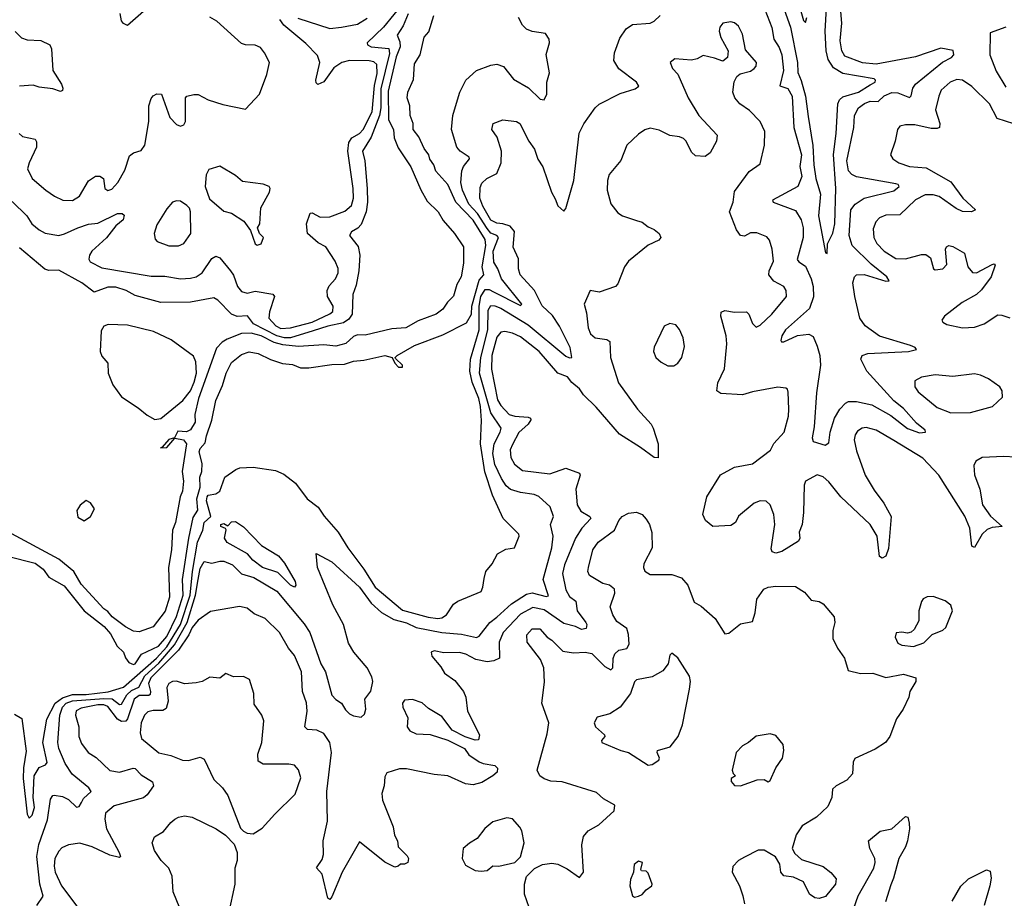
# Model space of a CAD drawing. Extents: x 1603745 to 1745082, y 385868 to 533966.
# Tile 154 of 256: x 1619917 to 1624927, y 456092 to 460563. Entities that reach past the tile are written whole.
import ezdxf

# ---------------------------------------------------------------- set-up
doc = ezdxf.new("R2010")
doc.units = 0

msp = doc.modelspace()

# ---------------------------------------------------------------- linework, layer by layer
at = {"layer": '0CON20XD'}
for points in [[(1623806.3, 460615), (1623839.7, 460525), (1623874.5, 460345), (1623876.1, 460295), (1623894, 460254), (1623915.7, 460175), (1623929.7, 460070.3), (1623953, 459923), (1623958.3, 459825), (1623968.9, 459755), (1623991.1, 459675), (1623982, 459565), (1624017.5, 459377.5), (1624025, 459373.8), (1624027.3, 459422.7), (1624055, 459476.2), (1624065.2, 459525), (1624070, 459705), (1624057.3, 459877.3), (1624071.7, 459985), (1624079.8, 460135), (1624088.9, 460155), (1624105, 460170), (1624184.6, 460195), (1624245, 460231.3), (1624269.4, 460245), (1624272.5, 460255), (1624265, 460262.5), (1624105, 460288.8), (1624058.8, 460318.8), (1624031.3, 460361.3), (1624021.5, 460405), (1624016.1, 460505), (1624027.7, 460712.3)], [(1621873.2, 460655), (1621767.5, 460525), (1621685.4, 460445), (1621686.5, 460435), (1621705.8, 460425.8), (1621795, 460416.4), (1621798.6, 460391.4), (1621755, 460211.5), (1621754.9, 460115), (1621747.2, 460075), (1621705, 459965.8), (1621661.5, 459895), (1621673.2, 459845), (1621684.6, 459704.6), (1621687, 459635), (1621680.6, 459585), (1621655, 459521.6), (1621637.6, 459502.4), (1621605, 459484.5), (1621595.4, 459465), (1621638.7, 459408.7), (1621647.1, 459365), (1621642.6, 459285), (1621628.2, 459211.9), (1621611.4, 459165), (1621608.8, 459065), (1621591, 459039), (1621565, 459021.5), (1621485, 459003.9), (1621410.7, 458979.3), (1621295, 458945.1), (1621264.8, 458944.8), (1621225, 458954.6), (1621106.4, 459015), (1621076.4, 459056.4), (1621023.8, 459053.8), (1620995, 459064.6), (1620925, 459135.6), (1620905, 459147.8), (1620785, 459126.2), (1620635, 459123.8), (1620505, 459159.5), (1620459.2, 459185), (1620405, 459201.6), (1620365, 459201.6), (1620295, 459177.1), (1620232.9, 459225), (1620115, 459288), (1620065, 459286.9), (1620045, 459294.2), (1619915, 459401.9)], [(1623885, 460630), (1623905, 460560), (1623915, 460548.8), (1623922.9, 460575)], [(1621893.1, 460593.1), (1621868, 460532), (1621837.4, 460485), (1621851.1, 460451.1), (1621852.8, 460425), (1621833.2, 460375), (1621791.1, 460198.9), (1621793.5, 460053.5), (1621819.2, 460005), (1621822.9, 459962.9), (1621841.9, 459911.9), (1621907.9, 459815), (1621957.6, 459697.6), (1621990.6, 459640.6), (1622046.7, 459585), (1622071.1, 459541.1), (1622129.5, 459475), (1622175, 459406.7), (1622175.9, 459325), (1622163.2, 459255), (1622140.4, 459215), (1622125, 459155.6), (1622094, 459126), (1622070.4, 459089.6), (1622035.8, 459065), (1621945, 459031.5), (1621881.9, 458995), (1621810.3, 458989.8), (1621675, 458958), (1621635, 458960), (1621615, 458952), (1621575.7, 458915), (1621525, 458902.7), (1621465, 458908.1), (1621335, 458899.8), (1621255, 458908.1), (1621211.4, 458921.4), (1621144.6, 458955), (1621095, 458967.8), (1621045, 458967.1), (1620972.5, 458937.5), (1620947.7, 458922.3), (1620918, 458892), (1620827, 458635), (1620808.4, 458555), (1620809, 458515), (1620785, 458475.8), (1620765, 458465.9), (1620721.1, 458468.9), (1620704.2, 458435.8), (1620675, 458426.6), (1620642.3, 458387.7), (1620633.8, 458385), (1620665, 458385.5), (1620706.1, 458433.9), (1620750, 458425), (1620765.2, 458405), (1620743, 458265), (1620750.7, 458215), (1620745.5, 458164.5), (1620733.1, 458135), (1620709.6, 458005), (1620694.8, 457965), (1620689.3, 457865), (1620674.2, 457775.8), (1620678.9, 457625), (1620656.1, 457553.9), (1620595, 457474.2), (1620525, 457447.9), (1620495, 457452.5), (1620455, 457474.2), (1620387.1, 457525), (1620365, 457552.2), (1620345, 457565.4), (1620230.2, 457690.2), (1620191.5, 457755), (1620115, 457817.5), (1619855, 457958.5)], [(1619855, 457833.3), (1619995, 457798.4), (1620036.6, 457766.6), (1620065, 457726.1), (1620142.2, 457682.2), (1620245, 457556), (1620345.9, 457475.9), (1620378.3, 457438.3), (1620412.2, 457375), (1620444.6, 457345), (1620455.3, 457315.3), (1620471.5, 457291.5), (1620495, 457282.9), (1620505, 457285.4), (1620536.8, 457335), (1620622.6, 457375), (1620666.1, 457425), (1620715, 457526.2), (1620747.9, 457635), (1620744.8, 457715.2), (1620777.1, 457925), (1620799.5, 458030.5), (1620822.6, 458067.4), (1620818.8, 458125), (1620834.8, 458185), (1620833.9, 458235), (1620843.2, 458265), (1620844.8, 458305), (1620829.3, 458365), (1620835, 458380.7), (1620860.6, 458409.4), (1620866.6, 458445), (1620893.8, 458525), (1620914, 458625), (1620948.5, 458701.5), (1620967.9, 458765), (1620995, 458818.2), (1621045, 458859.6), (1621085, 458873.5), (1621130, 458865), (1621193.6, 458833.6), (1621254.2, 458814.2), (1621305, 458808), (1621345, 458792.5), (1621388.3, 458791.7), (1621505, 458808.3), (1621569.4, 458810.6), (1621615, 458826.4), (1621668.7, 458831.3), (1621775.2, 458855.2), (1621811.9, 458845), (1621825, 458815.8), (1621844, 458795), (1621865, 458794.4), (1621865.5, 458805), (1621829.7, 458839.7), (1621827.8, 458845), (1621837.7, 458855), (1621925, 458905.2), (1622069.5, 458960.5), (1622190.1, 459019.9), (1622215.3, 459064.7), (1622216.9, 459105), (1622255, 459238.2), (1622278.6, 459265), (1622270.5, 459305), (1622287.9, 459415), (1622285, 459444.5), (1622225, 459542.9), (1622136.6, 459635), (1622095.2, 459725.2), (1622035, 459792.1), (1622023.6, 459825), (1622003.7, 459853.7), (1621999.3, 459875), (1621975, 459908.5), (1621947.6, 459967.6), (1621919.4, 460005), (1621919.6, 460035), (1621904, 460075), (1621901.8, 460125), (1621888.9, 460165), (1621891.8, 460195), (1621920.5, 460259.5), (1621925, 460338.1), (1621955.3, 460385), (1621974.7, 460475), (1621998.1, 460501.9), (1622024.5, 460585)], [(1620004.1, 456055), (1620036.1, 456103.9), (1620019, 456165), (1620003.8, 456305), (1620014.3, 456365.7), (1620057.7, 456492.3), (1620073.3, 456596.7), (1620084.4, 456615), (1620092.5, 456617.5), (1620135, 456610.5), (1620165, 456595.3), (1620205, 456556.2), (1620220, 456560), (1620230.4, 456580.4), (1620240.6, 456599.4), (1620281.1, 456635), (1620269.1, 456655), (1620183.4, 456723.4), (1620148.8, 456778.8), (1620115.7, 456855), (1620111, 456885), (1620120.8, 457025), (1620134, 457065), (1620153.9, 457085), (1620185, 457097.8), (1620345, 457109.1), (1620387.7, 457107.7), (1620425, 457077.8), (1620435, 457079.8), (1620461.6, 457128.4), (1620485, 457149), (1620522.7, 457167.3), (1620554, 457225), (1620625, 457289.5), (1620705, 457381.4), (1620769.2, 457495), (1620811.8, 457635), (1620824.1, 457714.1), (1620835, 457770.4), (1620855, 457805.6), (1620895, 457797.3), (1620935, 457808.6), (1620955, 457808.1), (1620999.1, 457789.1), (1621045, 457744.1), (1621107.8, 457725), (1621225, 457654.7), (1621365, 457488.2), (1621393, 457445), (1621449.6, 457285), (1621472.6, 457245), (1621505, 457126.7), (1621525, 457103.8), (1621555, 457086), (1621575, 457051.2), (1621595, 457031.2), (1621615, 457021.2), (1621655, 457013.3), (1621670.7, 457029.3), (1621678, 457055), (1621673.1, 457105), (1621703.9, 457146.1), (1621713.3, 457195), (1621709.4, 457219.4), (1621684.5, 457265), (1621617.1, 457345), (1621590.7, 457390.7), (1621564.3, 457485), (1621509.3, 457585), (1621432.5, 457775), (1621425, 457847.5), (1621505, 457804.5), (1621645, 457675.3), (1621704.6, 457594.6), (1621757.2, 457547.2), (1621821.3, 457511.3), (1621885, 457494.9), (1621935, 457470), (1622065, 457444.2), (1622165, 457437.2), (1622240.6, 457419.4), (1622255, 457426.7), (1622309.6, 457495), (1622345, 457522.6), (1622418.9, 457591.1), (1622495, 457639.6), (1622525, 457646.6), (1622595, 457628.2), (1622607.7, 457632.3), (1622580.7, 457715), (1622624.2, 457875), (1622630.8, 457935), (1622618.5, 457995), (1622633.5, 458035), (1622615.7, 458085), (1622557.7, 458137.7), (1622535, 458148), (1622465, 458156.7), (1622415, 458172.3), (1622391.4, 458191.4), (1622367.8, 458227.8), (1622335, 458300), (1622323.9, 458355), (1622330.9, 458405), (1622361.9, 458465), (1622366.2, 458485), (1622315, 458562.7), (1622257.2, 458765), (1622262.7, 458845), (1622298.5, 458985), (1622300.9, 459085), (1622315, 459108.4), (1622335, 459107.8), (1622365, 459094.8), (1622505, 459011.2), (1622695, 458851.1), (1622715, 458842.5), (1622725.7, 458845), (1622718.2, 458895), (1622664.4, 459004.4), (1622627.2, 459057.2), (1622575, 459107.7), (1622536, 459186), (1622463.5, 459265), (1622454.2, 459295), (1622455.8, 459345.8), (1622427.7, 459405), (1622434.3, 459485), (1622413.4, 459513.4), (1622375.5, 459524.5), (1622345, 459527.3), (1622315, 459543.9), (1622273.4, 459615), (1622257.7, 459655), (1622260.6, 459709.4), (1622268.8, 459731.2), (1622294.3, 459755), (1622345, 459780), (1622367.1, 459835), (1622368.5, 459895), (1622346, 459965), (1622318.8, 460005), (1622326.7, 460035), (1622375, 460054), (1622445, 460045.7), (1622462, 460035), (1622508.1, 459945), (1622536.9, 459905), (1622554.1, 459854.1), (1622579.6, 459815), (1622622.1, 459685), (1622642.3, 459652.3), (1622655, 459615.8), (1622685, 459588.8), (1622695, 459602.5), (1622736.6, 459745), (1622764.4, 459985.6), (1622787, 460033), (1622844.3, 460115), (1622865, 460134.3), (1622973, 460187), (1623048.6, 460211.4), (1623068, 460225), (1623055.8, 460245), (1622965, 460313.3), (1622940, 460355), (1622942.9, 460395), (1622970.2, 460469.8), (1623002.4, 460517.6), (1623035, 460539.2), (1623125, 460545.7), (1623146, 460555), (1623175.5, 460584.5)], [(1620545.8, 460605), (1620465, 460533.3), (1620445, 460543.8), (1620435, 460557.5), (1620427.5, 460595)], [(1623708.8, 460615), (1623744.2, 460524.2), (1623753.8, 460465), (1623781.1, 460421.1), (1623795.2, 460385), (1623803.5, 460305), (1623785, 460226.7), (1623825, 460213.1), (1623847.5, 460175), (1623855.7, 460015), (1623895.6, 459875), (1623886.3, 459816.3), (1623896.2, 459765), (1623877.2, 459715), (1623747.5, 459645), (1623751.2, 459635), (1623865, 459592.7), (1623893.9, 459545), (1623904.2, 459505), (1623903.3, 459455), (1623873.7, 459343.7), (1623881.2, 459331.2), (1623915, 459308.9), (1623944.1, 459244.1), (1623954.8, 459204.8), (1623956.5, 459153.5), (1623935, 459093.1), (1623813.5, 458985), (1623794.7, 458955), (1623790.5, 458930.5), (1623793.5, 458923.5), (1623804.4, 458924.4), (1623875, 458956.7), (1623933.1, 458963.1), (1623955, 458951.5), (1623975, 458901.9), (1623987.7, 458855), (1623991.5, 458805), (1623971, 458665), (1623958.9, 458491.1), (1623949.2, 458435), (1623955, 458416.7), (1624015, 458398.8), (1624035, 458410), (1624040.8, 458465), (1624063.1, 458535), (1624089.4, 458580.6), (1624118.3, 458611.7), (1624135, 458620.4), (1624175, 458620.6), (1624253, 458603), (1624349.8, 458549.8), (1624435, 458483.1), (1624495, 458461.1), (1624526.2, 458465), (1624523.8, 458475), (1624480.3, 458510.3), (1624414.4, 458585), (1624365, 458623.3), (1624228.2, 458775), (1624197.8, 458835), (1624204, 458855), (1624232.5, 458865), (1624440, 458875), (1624480, 458885), (1624473.3, 458895), (1624450, 458905), (1624292.2, 458952.2), (1624219.3, 459005), (1624192.1, 459045), (1624166.4, 459155), (1624157.2, 459225), (1624164.5, 459255), (1624175, 459265.5), (1624213.4, 459266.6), (1624325, 459233.3), (1624341.2, 459235), (1624330, 459255), (1624249.1, 459319.1), (1624153.3, 459415), (1624138.4, 459465), (1624145.8, 459595), (1624167.7, 459625), (1624213.5, 459655), (1624365, 459692.1), (1624392.5, 459715), (1624387.5, 459725), (1624375, 459728.9), (1624175, 459763.9), (1624151.2, 459775), (1624134.3, 459795), (1624126.2, 459845), (1624161.6, 460015), (1624164, 460075), (1624184.6, 460115), (1624215, 460137.5), (1624245, 460147.9), (1624285, 460147.3), (1624315, 460176.4), (1624355, 460192.6), (1624385, 460191.4), (1624445, 460167.3), (1624453.5, 460176.5), (1624461.1, 460215), (1624474.8, 460235.2), (1624612.1, 460347.9), (1624659.3, 460370.7), (1624670, 460385), (1624666.2, 460406.2), (1624605, 460418.9), (1624475, 460374.1), (1624275, 460336.3), (1624205, 460343), (1624115, 460377.8), (1624100, 460405), (1624092.3, 460455), (1624099.7, 460545), (1624093.7, 460625)], [(1619878.2, 459638.2), (1619952.1, 459565), (1619977.8, 459525), (1620015, 459494.4), (1620046.6, 459476.6), (1620115, 459465.5), (1620145, 459473.1), (1620213.1, 459505), (1620266.9, 459523.1), (1620315, 459527.8), (1620415, 459576.9), (1620437.6, 459577.6), (1620448.1, 459568.1), (1620442.9, 459545), (1620406.5, 459513.5), (1620357.5, 459452.5), (1620283.6, 459385), (1620271.8, 459365), (1620269.1, 459345), (1620275, 459330.6), (1620335, 459300), (1620585, 459258.7), (1620655, 459257.5), (1620734.7, 459244.7), (1620785, 459248.2), (1620815, 459255.3), (1620844.5, 459275), (1620895, 459347.3), (1620915, 459360.4), (1620935, 459350.9), (1620990, 459285), (1621005, 459262.5), (1621025.5, 459205), (1621045, 459180.6), (1621075, 459171.1), (1621115, 459182.2), (1621205, 459166.1), (1621212.7, 459155), (1621187.1, 459077.1), (1621184.7, 459045), (1621220.9, 459005), (1621245, 458992.6), (1621294.8, 458994.8), (1621405, 459024.9), (1621494.2, 459065.8), (1621510.8, 459079.2), (1621511.8, 459105), (1621482.4, 459155), (1621480.8, 459185), (1621490.8, 459209.2), (1621523.5, 459245), (1621536.5, 459275), (1621537, 459297), (1621521.9, 459335), (1621475, 459406.7), (1621435, 459428.1), (1621381.1, 459475), (1621375.3, 459525), (1621395, 459578.8), (1621405, 459581.2), (1621445, 459559.1), (1621495, 459560.8), (1621571.4, 459588.6), (1621605, 459618.6), (1621614.7, 459655), (1621614.3, 459704.3), (1621585.9, 459895), (1621590.8, 459939.2), (1621607.1, 459962.9), (1621645, 459983.7), (1621665, 460004.1), (1621709.7, 460095), (1621722.1, 460227.9), (1621735, 460290), (1621734.5, 460335), (1621718.6, 460348.6), (1621695, 460354.1), (1621595, 460356.5), (1621555.4, 460345.4), (1621515, 460318.5), (1621465, 460247.7), (1621433.6, 460233.6), (1621425, 460241.2), (1621423.4, 460255), (1621443.2, 460345), (1621431.5, 460381.5), (1621371.9, 460441.9), (1621260.6, 460535), (1621240.8, 460565)], [(1619913.4, 459983.4), (1619931.2, 459968.8), (1619995, 459955.7), (1620002.6, 459942.6), (1620001.8, 459915), (1619964.4, 459835), (1619957.1, 459805), (1619980, 459755), (1620048.8, 459695), (1620093.8, 459665), (1620135.6, 459645.6), (1620185, 459643.3), (1620221.4, 459665), (1620267.1, 459742.9), (1620302.2, 459767.8), (1620325, 459767.1), (1620343.8, 459755), (1620350, 459705), (1620364.4, 459694.4), (1620385, 459701.2), (1620416, 459735), (1620451.7, 459798.3), (1620475, 459870), (1620495, 459885.6), (1620535, 459897.1), (1620553.3, 459925), (1620574.4, 460045), (1620574.6, 460125.4), (1620585, 460162.5), (1620595, 460176.2), (1620615, 460186.7), (1620637.5, 460185), (1620680, 460065), (1620715, 460030), (1620735, 460021.2), (1620751.7, 460028.3), (1620761.2, 460045), (1620760, 460165), (1620766.4, 460173.6), (1620802.5, 460182.5), (1620825, 460182.5), (1620875.7, 460155.7), (1620951.1, 460131.1), (1621065, 460108.8), (1621136.9, 460185), (1621174.3, 460285), (1621187.5, 460345), (1621162.9, 460395), (1621141.4, 460421.4), (1621115, 460434.4), (1621065, 460435.6), (1621045, 460442.9), (1620919.4, 460555), (1620885, 460575.4)], [(1621015.9, 458274.1), (1621037.2, 458282.8), (1621105, 458286.9), (1621219.1, 458269.1), (1621261.1, 458251.1), (1621320, 458205), (1621378.8, 458125), (1621435, 458081.9), (1621466.4, 458036.4), (1621536.8, 457955), (1621587.2, 457875), (1621667.5, 457767.5), (1621724.9, 457674.9), (1621865, 457558.3), (1621995, 457523.2), (1622045, 457515.7), (1622065, 457519.4), (1622087.8, 457535), (1622125, 457589.2), (1622145.4, 457604.6), (1622265, 457653.3), (1622274, 457675), (1622279.5, 457720.5), (1622289.2, 457755), (1622321.2, 457795), (1622348, 457845), (1622390.7, 457869.3), (1622434.4, 457875.6), (1622458.8, 457935), (1622456, 457945), (1622376.4, 458025), (1622323.1, 458143.1), (1622282.8, 458262.8), (1622261.2, 458405), (1622266.1, 458523.9), (1622261.5, 458595), (1622252.4, 458635), (1622218.6, 458718.6), (1622207.3, 458775), (1622211.5, 458835), (1622255.5, 458985), (1622254, 459105), (1622262.5, 459155), (1622285, 459190.5), (1622305, 459189.6), (1622327.8, 459177.8), (1622465, 459108.1), (1622471.1, 459115), (1622368.6, 459245), (1622350.2, 459295), (1622329.4, 459329.4), (1622326.2, 459385), (1622353.5, 459455), (1622344.9, 459464.9), (1622315, 459477.7), (1622295, 459500.3), (1622246.6, 459576.6), (1622201.7, 459625), (1622170.1, 459695), (1622161.2, 459735), (1622167.1, 459795), (1622175, 459817.1), (1622205.5, 459855), (1622204.6, 459864.6), (1622158.2, 459895), (1622140.7, 459915), (1622114, 460005), (1622121.6, 460075), (1622143.9, 460155), (1622156.2, 460195), (1622186.5, 460255), (1622241.4, 460305), (1622315, 460331.8), (1622345, 460336.2), (1622378.6, 460325), (1622430, 460260), (1622506.6, 460216.6), (1622565, 460159.2), (1622585, 460155.8), (1622598.9, 460185), (1622599.2, 460245), (1622612.3, 460292.3), (1622595.8, 460385.8), (1622612, 460445), (1622610.8, 460465), (1622593, 460493), (1622525, 460502.9), (1622495, 460515.7), (1622475, 460535.8), (1622454.4, 460575)], [(1621331.8, 460571.8), (1621495, 460518.9), (1621555, 460526), (1621635, 460540.3), (1621685, 460571.2)], [(1624985, 458337.5), (1624925, 458341.3), (1624815, 458336.2), (1624782.6, 458317.4), (1624772.1, 458295), (1624775, 458247.5), (1624803.1, 458175), (1624816.7, 458095), (1624857, 458037), (1624916.7, 457985), (1624865, 457978.9), (1624840.2, 457969.8), (1624815.3, 457944.7), (1624775, 457876.7), (1624762.5, 457885), (1624751.4, 457975), (1624726.6, 458036.6), (1624593.2, 458245), (1624512.5, 458332.5), (1624365, 458422.4), (1624275, 458473.8), (1624225, 458487.8), (1624203.3, 458485), (1624180.8, 458469.2), (1624168.8, 458451.2), (1624163.1, 458425), (1624175, 458368.8), (1624219.6, 458245), (1624265, 458168.5), (1624313.4, 458103.4), (1624350.7, 458035), (1624338.3, 457871.7), (1624325, 457833.8), (1624305, 457824), (1624291.4, 457831.4), (1624279.5, 457935), (1624245, 457994.5), (1624094.8, 458134.8), (1624035, 458212.1), (1624005, 458237.3), (1623975, 458246.7), (1623915, 458214.2), (1623908.2, 458195), (1623904.8, 458055.2), (1623897.7, 457995), (1623883.3, 457955), (1623886.9, 457925), (1623880.6, 457909.4), (1623795, 457856.7), (1623765, 457848), (1623746.1, 457856.1), (1623740.8, 457870.8), (1623758.9, 457995), (1623754.1, 458045), (1623735.4, 458095), (1623715, 458113.5), (1623685, 458115.4), (1623655, 458103.8), (1623575, 458036.7), (1623558.8, 458005), (1623535, 457990), (1623444.1, 457984.1), (1623406.7, 458015), (1623393.3, 458045), (1623414.2, 458135), (1623483.1, 458246.9), (1623555, 458285.6), (1623645, 458302.5), (1623737.8, 458372.2), (1623754.1, 458405.9), (1623807.1, 458465), (1623828.8, 458545), (1623831.4, 458581.4), (1623827.3, 458667.3), (1623823.6, 458683.6), (1623815, 458688.8), (1623775, 458692.9), (1623645, 458669.1), (1623595, 458653.6), (1623485, 458661.5), (1623464.3, 458675), (1623470, 458715), (1623503.1, 458786.9), (1623514.6, 458914.6), (1623511.8, 458955), (1623484.3, 459055), (1623486.7, 459075), (1623505, 459084.2), (1623555, 459075.6), (1623615, 459077.1), (1623626.7, 459065), (1623645, 459016.7), (1623665, 458998.8), (1623685, 459008.8), (1623745, 459065.6), (1623818.9, 459155), (1623817.1, 459185), (1623805.8, 459205), (1623755, 459233.6), (1623729.6, 459265), (1623730.9, 459285), (1623752.9, 459335), (1623745.5, 459395), (1623731.9, 459441.9), (1623718.6, 459458.6), (1623668.1, 459478.1), (1623635, 459478.5), (1623605, 459461.1), (1623585, 459465.6), (1623565, 459494.2), (1623528.4, 459585), (1623546.7, 459635), (1623555, 459688.8), (1623629.1, 459790.9), (1623685, 459830), (1623707.5, 459925), (1623709.1, 459995), (1623685.6, 460045), (1623630.9, 460100.9), (1623581.1, 460135), (1623556.4, 460165), (1623545.4, 460195), (1623552.7, 460247.3), (1623565.4, 460274.6), (1623582.4, 460287.6), (1623635, 460301.9), (1623655, 460314.2), (1623665, 460327.5), (1623665.7, 460345), (1623610.5, 460410.5), (1623595, 460490), (1623575, 460530), (1623555, 460547.1), (1623535, 460552.5), (1623494.4, 460545.6), (1623479.2, 460525), (1623475.7, 460505), (1623485, 460473.3), (1623521.2, 460405), (1623519.1, 460370.9), (1623495, 460352.9), (1623452, 460368), (1623395, 460381.1), (1623365, 460364.4), (1623335, 460357.8), (1623250, 460365), (1623226.7, 460345), (1623239.2, 460315), (1623266.2, 460286.2), (1623317.9, 460165), (1623372.7, 460075), (1623465.7, 459975), (1623462.2, 459945), (1623430, 459885), (1623405, 459867.5), (1623355, 459870.8), (1623335, 459890), (1623308.9, 459945), (1623295, 459958.9), (1623275, 459967.5), (1623225, 459973.3), (1623171.4, 460001.4), (1623125, 460011.9), (1623097.6, 460002.4), (1623065, 459980.8), (1623006.2, 459925), (1622975, 459846.2), (1622916.9, 459775), (1622908.1, 459745), (1622905.7, 459695), (1622925, 459626.7), (1622961.3, 459581.3), (1622983.8, 459565), (1623055, 459541.1)], [(1624935, 460525.7), (1624855, 460496.7), (1624853.3, 460385), (1624885, 460301.4), (1624935, 460220.6)], [(1619893.1, 460503.1), (1619925, 460471.1), (1619955, 460460.5), (1620025, 460457.1), (1620069.2, 460435), (1620078.9, 460415), (1620085.5, 460305), (1620128.9, 460235), (1620135.6, 460214.4), (1620135, 460203.3), (1620125, 460197.5), (1620085, 460211.5), (1620015, 460219.2), (1619985, 460230), (1619915, 460225.4)], [(1624975, 460033.1), (1624891.1, 460061.1), (1624851.5, 460135), (1624762.7, 460222.7), (1624715, 460256.4), (1624685, 460258.2), (1624651.4, 460245), (1624606.7, 460205), (1624593.5, 460175), (1624577.3, 460105), (1624598.5, 460035), (1624598, 460015), (1624585, 460008.9), (1624555, 460008.8), (1624471.4, 460028.6), (1624425, 460028.1), (1624395, 460020.8), (1624382.9, 460005), (1624371.9, 459945), (1624348.8, 459875), (1624360, 459855), (1624391.2, 459835), (1624445, 459817.1), (1624529.1, 459809.1), (1624655, 459738.2), (1624716.2, 459655), (1624781.2, 459595), (1624760, 459585), (1624715, 459587.5), (1624682.1, 459602.1), (1624595, 459664.1), (1624565, 459672.2), (1624525, 459672.1), (1624475, 459647.3), (1624395, 459570), (1624325, 459568.2), (1624292.5, 459555), (1624272.7, 459535), (1624260.6, 459499.4), (1624262.5, 459455), (1624277.7, 459425), (1624315, 459386.2), (1624375, 459347.9), (1624423.8, 459346.2), (1624505, 459368.9), (1624527.9, 459367.9), (1624551.2, 459351.2), (1624567.5, 459295), (1624575, 459290), (1624615, 459296), (1624635, 459317.5), (1624628.6, 459395), (1624632.5, 459407.5), (1624645, 459414.3), (1624665, 459409.4), (1624724.6, 459374.6), (1624742.3, 459305), (1624765, 459276.7), (1624785, 459274.5), (1624865, 459318), (1624875, 459321.2), (1624881.2, 459315), (1624860.4, 459255), (1624811.7, 459188.3), (1624785.3, 459164.7), (1624712.9, 459125), (1624623.3, 459055), (1624610, 459035), (1624613.9, 459023.9), (1624635, 459012), (1624715, 458995.8), (1624775, 458998.5), (1624825, 459015.5), (1624895, 459061.1), (1624915, 459058.9), (1624955, 459045.6)], [(1621125, 459416.7), (1621145, 459422.5), (1621157.5, 459455), (1621137.5, 459475), (1621127.5, 459505), (1621138.8, 459525), (1621144.4, 459605.6), (1621188, 459685), (1621191.2, 459705), (1621186.7, 459715), (1621155.9, 459725.9), (1621050.5, 459740.5), (1621015, 459770), (1620935, 459817.5), (1620879.3, 459800.7), (1620865.7, 459774.3), (1620860.6, 459715), (1620882.1, 459652.1), (1620955, 459588.8), (1620995, 459579.2), (1621057.8, 459537.8), (1621090.7, 459490.7), (1621115, 459423.3), (1621125, 459416.7)], [(1620725, 459413.1), (1620752, 459425), (1620787.1, 459475), (1620786, 459586), (1620781.2, 459605), (1620767.9, 459617.9), (1620735, 459640), (1620715, 459641.4), (1620695, 459634), (1620665, 459600.8), (1620615, 459518.8), (1620600.6, 459475), (1620605.7, 459445.7), (1620616.7, 459435), (1620675, 459413.1), (1620725, 459413.1)], [(1623055, 459541.1), (1623085, 459533.1), (1623115, 459509.2), (1623146.2, 459495), (1623170, 459475), (1623180, 459455), (1623168.3, 459441.7), (1623115, 459415.8), (1623014.2, 459335), (1622994.2, 459305), (1622961.2, 459218.8), (1622948.8, 459205), (1622865, 459177.1), (1622820, 459185), (1622788.8, 459115), (1622800.9, 459070.9), (1622809.1, 458995), (1622821.1, 458965), (1622844.7, 458944.7), (1622905, 458936.7), (1622920.6, 458925), (1622922.5, 458845), (1622963.5, 458715), (1623060.9, 458580.9), (1623130, 458505), (1623140.8, 458485), (1623165.7, 458405), (1623166.1, 458333.9), (1623145, 458336.2), (1623075, 458385.6), (1622968.1, 458455), (1622850.8, 458590.8), (1622785.4, 458655), (1622764.6, 458685), (1622727, 458717), (1622705, 458745.3), (1622655, 458764.7), (1622559.7, 458875), (1622465, 458949.1), (1622425, 458967.4), (1622385, 458976.8), (1622365, 458973.1), (1622345, 458947.3), (1622319.3, 458855), (1622318.4, 458785), (1622348.2, 458628.2), (1622365, 458599.6), (1622408.2, 458555), (1622436.3, 458546.3), (1622505, 458540.9), (1622515.8, 458535.8), (1622517.4, 458527.4), (1622504.6, 458505), (1622457.1, 458462.9), (1622425, 458402.2), (1622412.9, 458375), (1622415.3, 458335), (1622435, 458301.8), (1622475, 458268.9), (1622615, 458252.2), (1622695, 458281.5), (1622766.1, 458256.1), (1622768.8, 458245), (1622745.9, 458174.1), (1622754.1, 458095), (1622771.9, 458061.9), (1622818.6, 458035), (1622823.3, 458025), (1622778, 457975), (1622745.3, 457925), (1622689.9, 457790.1), (1622679.5, 457745), (1622695, 457661.9), (1622715, 457627.7), (1622746.5, 457605), (1622753.5, 457555), (1622798.2, 457495), (1622803.1, 457485), (1622800, 457465), (1622775, 457460), (1622745.7, 457475.8), (1622685, 457491.5), (1622585, 457559.6), (1622528, 457572), (1622465, 457537.7), (1622377.1, 457445), (1622356.9, 457395), (1622357.5, 457315), (1622328.9, 457301.1), (1622295, 457295.3), (1622237.6, 457307.6), (1622187.5, 457335), (1622155, 457343.5), (1622075, 457340.6), (1622025, 457352), (1622010, 457345), (1622013.9, 457323.9), (1622059.8, 457269.8), (1622077.6, 457237.6), (1622131.2, 457201.2), (1622175.5, 457145), (1622186.5, 457115), (1622196.2, 457045), (1622257.1, 456925), (1622250.7, 456899.3), (1622235, 456896.2), (1622183.3, 456913.3), (1622117.4, 456947.4), (1622065, 457016.9), (1621997.4, 457057.4), (1621965, 457086.9), (1621915, 457104.4), (1621875, 457101.2), (1621864.3, 457085.7), (1621865.8, 457065), (1621891.4, 457011.4), (1621889.2, 456965), (1621901.2, 456945), (1621935, 456928.9), (1622006.2, 456926.2), (1622096.2, 456896.2), (1622180, 456855), (1622202.6, 456822.6), (1622255, 456787.5), (1622275, 456777.5), (1622335, 456768.9), (1622348.9, 456755), (1622345.6, 456735), (1622325, 456716), (1622267.8, 456682.2), (1622225, 456670), (1622185, 456675.5), (1622095, 456715.5), (1622025, 456722.8), (1621885, 456750.7), (1621849.1, 456750.9), (1621785, 456730), (1621775, 456710), (1621770.9, 456665), (1621759.6, 456625), (1621762.4, 456592.4), (1621816.7, 456456.7), (1621824.4, 456414.4), (1621840, 456385), (1621843.3, 456355), (1621888.6, 456308.6), (1621896, 456295), (1621892.5, 456275), (1621875, 456266.7), (1621855, 456266.7), (1621843.3, 456255), (1621825, 456251.1), (1621775, 456275.6), (1621645, 456380), (1621557.5, 456225), (1621505, 456100), (1621495, 456086.7), (1621485, 456092.5), (1621455.8, 456215), (1621426.7, 456246.7), (1621455, 456290), (1621462.5, 456315), (1621460.6, 456385), (1621483.8, 456485), (1621480, 456635), (1621503.6, 456835), (1621494.6, 456885), (1621465, 456930.5), (1621428.7, 456948.7), (1621382, 456952), (1621368.2, 456965), (1621379.5, 457045), (1621376.5, 457086.5), (1621356.4, 457145), (1621351.1, 457245), (1621315, 457328), (1621285, 457366), (1621239.4, 457445), (1621165.4, 457515.4), (1621110.2, 457540.2), (1621075, 457568.5), (1621035, 457576.9), (1620887.5, 457552.5), (1620825, 457508.1), (1620795, 457470.8), (1620777.6, 457432.4), (1620725.4, 457354.6), (1620583.9, 457215), (1620571.3, 457185), (1620582.2, 457145), (1620580, 457130), (1620573.3, 457125), (1620525, 457123.7), (1620499, 457105), (1620466, 457005), (1620456.1, 456993.9), (1620435, 456991.7), (1620413.6, 457003.6), (1620365, 457068.8), (1620345, 457076.7), (1620315, 457076.3), (1620229.3, 457060.7), (1620203.8, 457046.2), (1620200.5, 457025), (1620217.1, 456965), (1620217.7, 456915), (1620230.4, 456880.4), (1620265, 456834.4), (1620305, 456808.1), (1620375, 456741.9), (1620424.6, 456734.6), (1620493.3, 456755), (1620505, 456752.7), (1620535, 456720.4), (1620592.5, 456685), (1620597.9, 456665), (1620565, 456618.5), (1620546.5, 456603.5), (1620397.6, 456562.4), (1620352.5, 456525), (1620349.7, 456495), (1620357.5, 456445), (1620423.5, 456325), (1620429.2, 456305), (1620425, 456300), (1620375, 456312), (1620285, 456354.7), (1620222.6, 456372.6), (1620165, 456364.5), (1620131.7, 456348.3), (1620115, 456331.9), (1620096.1, 456295), (1620092.4, 456255), (1620097.6, 456225), (1620129.6, 456155), (1620242.9, 456005)], [(1620605, 458528.1), (1620635, 458534.3), (1620747.4, 458625), (1620785.1, 458674.9), (1620805, 458718.2), (1620815.7, 458765), (1620812.2, 458822.2), (1620801.1, 458851.1), (1620688.1, 458935), (1620597.3, 458977.3), (1620465, 459009.6), (1620367.5, 459012.5), (1620345.4, 459004.6), (1620330.6, 458979.4), (1620325.9, 458875), (1620335, 458851.1), (1620365.3, 458815.3), (1620366.5, 458765), (1620390.5, 458705), (1620435, 458643.8), (1620518.7, 458588.7), (1620565, 458550.5), (1620605, 458528.1)], [(1623245, 458802.5), (1623265, 458816), (1623285.7, 458845), (1623299.7, 458899.7), (1623292.5, 458945), (1623275, 458986.7), (1623255, 459010), (1623225, 459016.7), (1623196.4, 459003.6), (1623145, 458897.5), (1623142, 458875), (1623154, 458845), (1623180.3, 458820.3), (1623215, 458802.5), (1623245, 458802.5)], [(1624655, 458562.9), (1624755, 458564.5), (1624867.5, 458595), (1624917.7, 458642.3), (1624917.1, 458675), (1624904.2, 458695), (1624846.5, 458736.5), (1624806.2, 458755), (1624775, 458760.4), (1624665, 458747.7), (1624575, 458756), (1624505, 458744.4), (1624472, 458725), (1624471.4, 458695), (1624489.1, 458669.1), (1624585, 458589.1), (1624655, 458562.9)], [(1619889.4, 457029.4), (1619926.7, 457006.7), (1619949.2, 456840.8), (1619935.5, 456755.5), (1619935, 456702.5), (1619955, 456520), (1619965, 456500), (1619980.6, 456515), (1619991.3, 456555), (1619985.2, 456605.2), (1619990, 456715), (1620015, 456758.5), (1620048.1, 456771.9), (1620056.2, 456783.8), (1620034.1, 456885), (1620054.3, 457004.3), (1620096.7, 457085), (1620135, 457112.6), (1620185, 457129.1), (1620255, 457128.7), (1620367, 457143), (1620445, 457166.5), (1620612, 457315), (1620665, 457371.4), (1620734.9, 457485), (1620784.9, 457635), (1620796.1, 457755), (1620820.7, 457905), (1620848.4, 457965), (1620855.9, 458005), (1620889.3, 458035), (1620867.2, 458115), (1620869.8, 458135), (1620875.7, 458144.3), (1620915, 458150), (1620935.3, 458164.7), (1620960.5, 458235), (1621015.9, 458274.1)], [(1620245, 458012.5), (1620277.5, 458035), (1620296.7, 458075), (1620276.7, 458105), (1620255, 458116.2), (1620225, 458092.5), (1620207.5, 458065), (1620211.7, 458031.7), (1620245, 458012.5)], [(1622510, 456045), (1622485.9, 456114.1), (1622485.8, 456165), (1622496, 456204), (1622536.4, 456243.6), (1622577.5, 456265), (1622625, 456271.9), (1622655, 456266.7), (1622702.8, 456242.8), (1622765, 456197.5), (1622786, 456225), (1622777.5, 456365), (1622785, 456406.7), (1622809.2, 456435), (1622863.1, 456466.9), (1622942.6, 456537.4), (1622945, 456566), (1622887.8, 456597.8), (1622851.1, 456631.1), (1622676.7, 456685), (1622618.7, 456688.7), (1622585, 456700.8), (1622564, 456715), (1622549.2, 456745), (1622601.5, 456928.5), (1622610, 456985), (1622573.9, 457086.1), (1622587.6, 457192.4), (1622584.4, 457265), (1622567.1, 457307.1), (1622499.1, 457395), (1622497.6, 457432.4), (1622525, 457463.5), (1622563.6, 457463.6), (1622600.4, 457420.4), (1622625, 457405.6), (1622680.6, 457350.6), (1622735, 457340.8), (1622795, 457344.5), (1622827.6, 457337.6), (1622895, 457271.8), (1622925, 457254.4), (1622934.5, 457265.5), (1622937, 457313), (1622945, 457336.7), (1622965, 457355.4), (1623006, 457364), (1623017.7, 457385), (1623015.4, 457435), (1623006.4, 457465), (1622955, 457501.4), (1622935, 457534), (1622921.6, 457575), (1622945.4, 457645), (1622944, 457665), (1622918.8, 457685), (1622883.8, 457695), (1622816, 457735), (1622808.5, 457755), (1622810.8, 457775), (1622832.9, 457865), (1622860.7, 457905), (1622944.1, 457965.9), (1622965.6, 458015), (1622983.1, 458035), (1623015, 458052.5), (1623055, 458056.9), (1623083.8, 458045), (1623105, 458022), (1623121.9, 457995), (1623133.6, 457953.6), (1623134.5, 457875), (1623093.3, 457795), (1623091.4, 457775), (1623097.4, 457757.4), (1623125, 457740), (1623235, 457740.4), (1623285, 457723.1), (1623316.7, 457685), (1623349.7, 457599.7), (1623385, 457579.2), (1623456.3, 457516.3), (1623505, 457438.8), (1623525, 457441.2), (1623585, 457488.6), (1623645, 457501.2), (1623658.9, 457545), (1623668, 457615), (1623704.2, 457665), (1623725, 457676.4), (1623765, 457681.5), (1623865, 457679.4), (1623910.2, 457650.2), (1623945, 457609.2), (1623985, 457601.9), (1624005, 457590), (1624060.8, 457525), (1624065.6, 457495), (1624055.3, 457454.7), (1624054.7, 457415), (1624078.5, 457365), (1624114.3, 457315), (1624131.9, 457251.9), (1624195, 457236.9), (1624257.7, 457237.7), (1624325, 457216), (1624415, 457233.3), (1624477.5, 457215), (1624476.7, 457195), (1624446.7, 457145), (1624441.2, 457115), (1624412, 457055), (1624378.1, 457005), (1624344.5, 456915), (1624321.9, 456885), (1624270.8, 456850.8), (1624166.2, 456803.8), (1624158.2, 456785), (1624154.6, 456725), (1624126.5, 456693.5), (1624071.5, 456665), (1624052.2, 456647.8), (1624050, 456605), (1624029.8, 456560.2), (1623971.4, 456505), (1623898.1, 456461.9), (1623867.3, 456415), (1623847.5, 456345), (1623860.5, 456320.5), (1623895, 456290), (1624005, 456254), (1624044.2, 456224.2), (1624070.7, 456190.7), (1624068.8, 456165), (1624017.9, 456102.1), (1623985, 456090.8), (1623962.5, 456095), (1623935, 456113.3), (1623905, 456176.2), (1623855, 456200), (1623805, 456207.1), (1623790, 456225), (1623785.5, 456265.5), (1623763.4, 456303.4), (1623705, 456337.8), (1623675, 456337.3), (1623605, 456301.8), (1623575, 456284.5), (1623545, 456253.8), (1623542.9, 456225), (1623579.1, 456155), (1623596.5, 456105), (1623604.4, 456065)], [(1621315, 457676), (1621295, 457686.2), (1621231, 457751), (1621152.7, 457775), (1621103.3, 457813.3), (1621075.1, 457845.1), (1620972.7, 457902.7), (1620958.9, 457925), (1620966.8, 457966.8), (1620963.9, 457973.9), (1620940.9, 457985), (1620940.2, 457995), (1620955, 457999.1), (1620975, 457986.9), (1620995, 458008.2), (1621015, 458009.2), (1621055, 457982.2), (1621147.7, 457887.7), (1621233.8, 457835), (1621265, 457798.5), (1621318.2, 457705), (1621321.4, 457685), (1621315, 457676)], [(1624465, 457373.3), (1624517, 457393), (1624560, 457435), (1624615, 457456.7), (1624628.8, 457471.2), (1624664, 457555), (1624654.3, 457584.3), (1624626.6, 457606.6), (1624565, 457628.6), (1624535, 457625.6), (1624515, 457615.6), (1624505, 457603.3), (1624491.4, 457555), (1624492, 457505), (1624469.3, 457460.7), (1624453.6, 457446.4), (1624435, 457441.2), (1624405, 457446.2), (1624377, 457443), (1624371.7, 457421.7), (1624385, 457390), (1624405, 457380), (1624465, 457373.3)], [(1623115, 456770), (1623135, 456773.3), (1623168.8, 456795), (1623172, 456805), (1623160, 456835), (1623162, 456845), (1623226.3, 456863.7), (1623267.1, 456915), (1623290, 456975), (1623325.9, 457155.9), (1623330, 457195), (1623325, 457222.5), (1623265, 457316.7), (1623235, 457340), (1623225, 457330), (1623216.2, 457285), (1623189.7, 457250.3), (1623135, 457220), (1623055, 457203.5), (1623045, 457194.2), (1623025.4, 457135), (1622971.5, 457065), (1622919.4, 457030.6), (1622855.9, 457014.1), (1622840, 456985), (1622847.1, 456965), (1622892.9, 456925), (1622894.2, 456915), (1622878, 456895), (1622878.8, 456885), (1622975, 456844.4), (1623015, 456834.4), (1623115, 456770)], [(1621105, 456421.2), (1621150.9, 456449.1), (1621215, 456520.8), (1621318.6, 456621.4), (1621347.5, 456705), (1621335, 456746.2), (1621315, 456770), (1621285.5, 456775.5), (1621155, 456774.5), (1621130.7, 456790.7), (1621127.8, 456825), (1621149.4, 456885), (1621159.2, 456995), (1621148, 457025), (1621109.5, 457079.5), (1621108, 457135), (1621085.9, 457205.9), (1621055, 457221.2), (1621005, 457220), (1620965, 457236.2), (1620935, 457213.3), (1620885, 457217.5), (1620845, 457196), (1620815, 457189.2), (1620755, 457184.4), (1620715, 457196.9), (1620694.5, 457195.5), (1620675, 457185.8), (1620664.6, 457165.4), (1620673, 457095), (1620661.9, 457058.1), (1620645, 457048.6), (1620595, 457048.2), (1620569.3, 457040.7), (1620551.8, 457025), (1620534.3, 456985.7), (1620530, 456935), (1620536.1, 456906.1), (1620625, 456832.5), (1620685, 456819.6), (1620745, 456794.5), (1620776.2, 456793.8), (1620835, 456810.8), (1620855, 456800), (1620905, 456696.2), (1620949.2, 456655), (1620975.7, 456615), (1621040, 456450), (1621055, 456433.3), (1621075, 456423.3), (1621105, 456421.2)], [(1623585, 456664.2), (1623670, 456695), (1623705, 456697.5), (1623725, 456685.8), (1623735, 456692.5), (1623763.9, 456756.1), (1623798, 456805), (1623806, 456845), (1623802, 456875), (1623765, 456921.2), (1623735, 456928.8), (1623665, 456918), (1623625.5, 456884.5), (1623595, 456868), (1623562.9, 456835), (1623542.5, 456745), (1623547.5, 456727.5), (1623560, 456715), (1623537.5, 456702.5), (1623537, 456687), (1623555, 456666.7), (1623585, 456664.2)], [(1620731.7, 456041.7), (1620698.1, 456125), (1620693.1, 456205), (1620675, 456245.8), (1620635.8, 456285), (1620602.5, 456335), (1620590, 456375), (1620603.3, 456405), (1620647.7, 456432.3), (1620685, 456478), (1620706.7, 456495), (1620725, 456506), (1620755, 456512.5), (1620795, 456505.8), (1620915.7, 456445.7), (1620963.9, 456413.9), (1621008.3, 456368.3), (1621023.3, 456325), (1621023.8, 456285), (1621010.8, 456245), (1621011.9, 456165), (1620978.6, 456015)], [(1622265, 456229.6), (1622295, 456234.4), (1622325, 456257.5), (1622355, 456256), (1622435.9, 456274.1), (1622465.9, 456304.1), (1622484, 456375), (1622472, 456435), (1622462, 456455), (1622425, 456496), (1622395, 456502), (1622325, 456482), (1622282.8, 456447.2), (1622243.9, 456396.1), (1622205, 456373.3), (1622173.3, 456345), (1622168.6, 456295), (1622185, 456261.4), (1622235, 456234.6), (1622265, 456229.6)], [(1624138.3, 455975), (1624183.2, 456105), (1624262.5, 456245), (1624270.3, 456275), (1624268.4, 456295), (1624243.5, 456345), (1624236.2, 456385), (1624295, 456434), (1624355, 456446.2), (1624425, 456508.8), (1624435.8, 456505), (1624442.9, 456475), (1624444.4, 456445), (1624434.5, 456385), (1624424.5, 456355), (1624390.8, 456295), (1624364, 456195), (1624349.1, 456160.9), (1624322.5, 456075)], [(1623045, 456098.8), (1623065, 456102.5), (1623085, 456112.5), (1623104.1, 456135.9), (1623133.3, 456155), (1623135.8, 456165), (1623115, 456220), (1623105, 456230), (1623081.7, 456231.7), (1623078.3, 456238.3), (1623086.7, 456275), (1623065, 456281.4), (1623043.1, 456265), (1623040, 456225), (1623025, 456187.5), (1623021.9, 456155), (1623034.4, 456104.4), (1623045, 456098.8)], [(1624661.7, 456078.3), (1624706.6, 456153.4), (1624745, 456191.2), (1624837, 456237), (1624855, 456230), (1624860, 456195), (1624854.2, 456155), (1624823.9, 456056.1)]]:
    msp.add_lwpolyline(points, dxfattribs=at)

doc.saveas('drawing.dxf')
